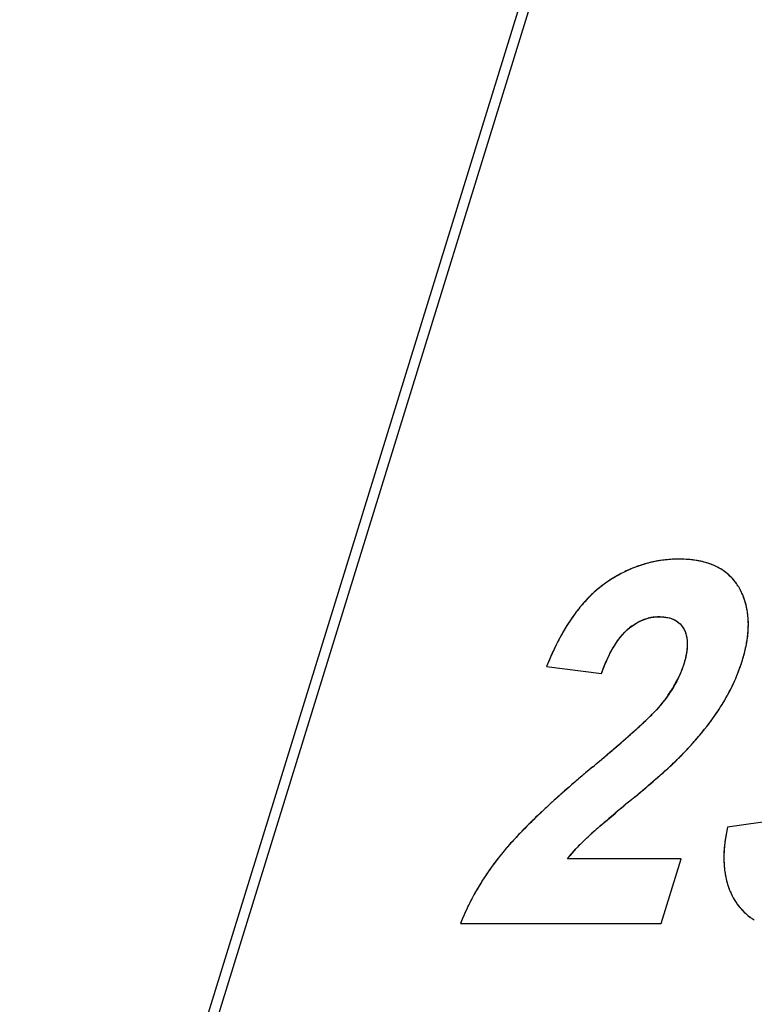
# Model space of a CAD drawing. Header units: millimetres. Extents: x 0 to 420, y 0 to 297.
# Tile 85 of 119: x 247.19 to 249.73, y 212.46 to 215.86. Entities that reach past the tile are written whole.
import ezdxf

# ---------------------------------------------------------------- set-up
doc = ezdxf.new("R2010")
doc.units = ezdxf.units.MM
doc.header["$LTSCALE"] = 23.1
doc.layers.get('0').update_dxf_attribs({"linetype": 'CONTINUOUS'})
doc.layers.add('03___PRT_ALL_CURVES', color=7, linetype='CONTINUOUS')
doc.layers.add('PRITING', color=7, linetype='CONTINUOUS')

msp = doc.modelspace()

# ---------------------------------------------------------------- linework, layer by layer
at = {"color": 7, "linetype": 'Continuous'}
for p, q in [((246.3059, 207.3479), (260.9182, 254.6335)), ((246.3132, 207.4909), (260.8372, 254.4906))]:
    msp.add_line(p, q, dxfattribs=at)
at = {"layer": '03___PRT_ALL_CURVES', "color": 4, "linetype": 'Continuous'}
for p, q in [((249.0089, 213.6266), (249.1985, 213.6027)), ((249.3954, 213.4851), (249.3876, 213.4763)), ((249.8341, 213.1), (249.634, 213.0718)), ((249.4735, 212.9624), (249.0808, 212.9624)), ((249.4045, 212.7392), (249.4735, 212.9624)), ((248.7114, 212.7392), (249.4045, 212.7392))]:
    msp.add_line(p, q, dxfattribs=at)
for centre, radius, start, end in [((249.4713, 213.5616), 0.4372, 111.558, 114.5667), ((249.4674, 213.5715), 0.4266, 108.5118, 111.5565), ((249.4651, 213.5782), 0.4195, 105.328, 108.5104), ((249.4642, 213.5815), 0.4161, 102.2356, 105.3261), ((249.4643, 213.5813), 0.4163, 99.1579, 102.2339), ((249.4648, 213.5776), 0.4201, 96.005, 99.1561), ((249.4656, 213.5701), 0.4276, 92.9247, 96.0035), ((249.4662, 213.5591), 0.4385, 89.9928, 92.9238), ((249.4665, 213.5705), 0.4272, 86.7092, 90.0428), ((249.4701, 213.6318), 0.3658, 82.9952, 86.7125), ((249.4763, 213.6826), 0.3146, 78.9147, 82.9968), ((249.4844, 213.7236), 0.2728, 74.4357, 78.9156), ((249.4933, 213.7558), 0.2394, 69.5459, 74.435), ((249.5023, 213.7799), 0.2136, 64.28, 69.5424), ((249.5105, 213.797), 0.1947, 58.6766, 64.2739), ((249.4969, 213.5133), 0.492, 120.3437, 123.1868), ((249.4856, 213.5326), 0.4695, 117.4632, 120.3424), ((249.4772, 213.5487), 0.4515, 114.5676, 117.4617), ((249.517, 213.8077), 0.1822, 52.7998, 58.6678), ((249.521, 213.813), 0.1756, 46.7932, 52.7884), ((249.5215, 213.8136), 0.1748, 40.7982, 46.781), ((249.4403, 213.5895), 0.397, 125.9034, 129.3468), ((249.5116, 213.4909), 0.5188, 123.1872, 125.9002), ((249.5178, 213.8104), 0.1797, 34.9213, 40.7868), ((249.509, 213.8044), 0.1903, 29.2812, 34.9119), ((249.4781, 213.5464), 0.4544, 132.8531, 136.122), ((249.4565, 213.5696), 0.4227, 129.3503, 132.8531), ((249.4716, 213.7832), 0.2333, 24.3999, 29.3194), ((249.4706, 213.7827), 0.2345, 19.8712, 24.3944), ((249.5332, 213.4961), 0.529, 139.2457, 141.3772), ((249.5051, 213.5204), 0.4918, 136.1229, 139.2563), ((249.4641, 213.7805), 0.2413, 13.9859, 19.8567), ((249.4461, 213.7762), 0.2598, 6.445, 13.9473), ((249.625, 213.4281), 0.6433, 145.0137, 147.5606), ((249.5722, 213.4652), 0.5788, 141.402, 145.0296), ((249.3995, 213.6381), 0.1604, 89.923, 100.805), ((249.4197, 213.773), 0.2864, 2.3038, 6.4855), ((249.679, 213.3938), 0.7073, 147.5611, 150.0231), ((249.4221, 213.6039), 0.2012, 125.8327, 132.1126), ((249.4002, 213.6388), 0.1598, 108.3173, 115.6296), ((249.3988, 213.6427), 0.1557, 100.8611, 108.2975), ((249.362, 213.7728), 0.3442, 354.8165, 358.5448), ((249.3938, 213.7719), 0.3123, 358.5489, 2.305), ((249.7431, 213.3568), 0.7813, 150.0236, 152.4083), ((249.3232, 213.7763), 0.3831, 351.4339, 354.8182), ((249.8309, 213.3112), 0.8802, 152.4219, 155.3536), ((249.2284, 213.7933), 0.4795, 345.444, 348.3938), ((249.2793, 213.7829), 0.4275, 348.3954, 351.4365), ((249.9164, 213.2715), 0.9745, 155.3282, 156.6757), ((249.1701, 213.8084), 0.5397, 342.802, 345.4469), ((249.9915, 213.2392), 1.0562, 156.6824, 158.4829), ((249.0665, 213.8402), 0.648, 340.0842, 342.8278), ((249.137, 213.7452), 0.3634, 331.3462, 335.6529), ((249.0645, 213.8409), 0.6502, 337.494, 340.0832), ((249.0908, 213.7704), 0.4161, 327.4202, 331.3463), ((249.0497, 213.8476), 0.6664, 332.3893, 334.9248), ((249.0589, 213.8433), 0.6563, 334.9257, 337.4931), ((249.0369, 213.8048), 0.48, 323.9788, 327.4244), ((249.0372, 213.8542), 0.6806, 329.8935, 332.3885), ((249.0214, 213.8633), 0.6988, 327.4456, 329.8927), ((248.792, 214.0383), 0.8189, 314.4503, 315.5356), ((248.9899, 213.8444), 0.5418, 315.5046, 317.2111), ((248.8683, 213.9644), 0.8823, 324.068, 325.2182), ((248.9277, 213.9234), 0.8101, 325.204, 327.4314), ((247.8638, 215.0179), 2.1685, 312.205, 312.7293), ((248.2258, 214.6263), 1.6352, 312.7198, 313.5007), ((248.5492, 214.2857), 1.1656, 313.4959, 314.4516), ((248.7404, 214.0603), 1.0421, 321.2148, 322.2922), ((248.8076, 214.0086), 0.9573, 322.2832, 324.0587), ((246.8426, 216.1567), 3.6981, 311.2069, 311.628), ((247.414, 215.5141), 2.8382, 311.6229, 312.2006), ((248.6677, 214.1189), 1.1355, 319.6392, 321.2071), ((245.4924, 217.7089), 5.7554, 310.53856, 310.84789), ((246.2159, 216.8722), 4.6493, 310.8468, 311.2081), ((248.5023, 214.2621), 1.3543, 317.2662, 318.6677), ((248.5886, 214.186), 1.2393, 318.6748, 319.6472), ((244.652, 218.6914), 7.0483, 310.26175, 310.53901), ((248.4102, 214.3468), 1.4794, 316.4376, 317.2738), ((243.4698, 220.0881), 8.8782, 309.92907, 310.25886), ((248.4526, 214.3498), 1.4514, 312.6041, 313.4457), ((248.695, 214.0939), 1.099, 313.4455, 314.378), ((252.3162, 209.5126), 4.9095, 130.3166, 130.9031), ((252.6997, 209.0612), 5.5018, 129.9331, 130.3202), ((247.5432, 215.3584), 2.8095, 311.1223, 311.5494), ((247.8867, 214.971), 2.2918, 311.5481, 312.0499), ((248.1784, 214.6476), 1.8563, 312.0492, 312.613), ((251.9151, 209.9757), 4.2969, 130.9037, 131.4807), ((246.5738, 216.4779), 4.2904, 310.2904, 310.752), ((247.1492, 215.8096), 3.4085, 310.7571, 311.1234), ((251.542, 210.3974), 3.7338, 131.4785, 132.1736), ((245.0956, 218.2295), 6.5825, 309.73471, 310.02353), ((245.8691, 217.3083), 5.3796, 310.0249, 310.2963), ((251.2057, 210.7688), 3.2328, 132.1753, 132.8253), ((257.3802, 203.45), 12.636, 129.73216, 129.98846), ((250.8783, 211.1216), 2.7515, 132.8186, 133.7503), ((254.9907, 206.2996), 8.9171, 129.9914, 130.21789), ((250.3187, 211.6987), 1.9475, 134.4832, 135.6954), ((250.5887, 211.4244), 2.3324, 133.7566, 134.496), ((252.1271, 209.6722), 4.4928, 130.3978, 130.9), ((253.5749, 207.9743), 6.7241, 130.22003, 130.41605), ((250.0821, 211.9301), 1.6166, 135.7077, 136.5748), ((250.8287, 211.1711), 2.5096, 130.8986, 131.502), ((250.2446, 212.9396), 0.6248, 167.7841, 170.0506), ((249.7123, 212.2727), 1.1125, 137.7079, 139.1733), ((249.9003, 212.1019), 1.3664, 136.5682, 137.7162), ((249.627, 212.5167), 0.7055, 133.4587, 135.5534), ((250.107, 212.9605), 0.4856, 172.7244, 175.7838), ((250.1735, 212.952), 0.5526, 170.0448, 172.7287), ((249.5328, 212.4276), 0.8753, 139.1641, 140.9728), ((249.5074, 212.63), 0.5408, 137.688, 139.9653), ((249.5644, 212.5781), 0.6178, 135.5541, 137.6894), ((250.0507, 212.9646), 0.4291, 175.7878, 178.8504), ((249.6262, 212.3522), 0.9954, 142.2578, 143.6559), ((249.6428, 212.3393), 1.0165, 141.0105, 142.2583), ((249.4549, 212.6741), 0.4723, 139.9643, 142.3777), ((250.0045, 212.9656), 0.3829, 178.8495, 182.1694), ((249.9648, 212.964), 0.3432, 182.1673, 185.8536), ((249.5928, 212.3761), 0.9543, 145.1186, 146.462), ((249.6089, 212.3648), 0.974, 143.6558, 145.1181), ((249.9313, 212.9606), 0.3095, 185.8529, 189.896), ((249.5624, 212.3957), 0.9182, 147.8837, 149.3966), ((249.5776, 212.3861), 0.9361, 146.4618, 147.8839), ((249.9052, 212.9561), 0.283, 189.9017, 193.9327), ((249.8854, 212.9512), 0.2626, 193.9335, 198.3499), ((249.5478, 212.4043), 0.9012, 149.3968, 150.8798), ((249.8709, 212.9464), 0.2473, 198.3538, 203.0101), ((249.8619, 212.9426), 0.2376, 203.0168, 207.6145), ((249.5218, 212.4184), 0.8716, 152.2866, 153.8375), ((249.5345, 212.4117), 0.886, 150.8801, 152.2869), ((249.8577, 212.9404), 0.2329, 207.6199, 212.5597), ((249.8442, 212.9317), 0.2168, 212.5318, 217.3725), ((249.4981, 212.4297), 0.8454, 155.4493, 156.8465), ((249.5092, 212.4246), 0.8576, 153.8375, 155.4487), ((249.8334, 212.9235), 0.2032, 217.3765, 222.6165), ((249.8272, 212.9178), 0.1948, 222.6243, 228.0667), ((249.4877, 212.4341), 0.8341, 156.846, 158.5426), ((249.8252, 212.9155), 0.1917, 228.076, 233.5834), ((249.8265, 212.9174), 0.194, 233.5928, 239.0541)]:
    msp.add_arc(centre, radius, start, end, dxfattribs=at)
for points in [[(249.3997, 213.7985), (249.41, 213.7985), (249.4195, 213.7976), (249.4281, 213.7958)], [(249.3044, 213.767), (249.313, 213.7732), (249.3219, 213.7785), (249.331, 213.7829)], [(249.4281, 213.7958), (249.434, 213.7946), (249.4396, 213.7929), (249.4447, 213.7909)], [(249.4447, 213.7909), (249.4522, 213.7879), (249.4588, 213.784), (249.4647, 213.7792)], [(249.4647, 213.7792), (249.4726, 213.7727), (249.4791, 213.7646), (249.4841, 213.7549)], [(249.2622, 213.7262), (249.2703, 213.7364), (249.2786, 213.7454), (249.2872, 213.7532)], [(249.4841, 213.7549), (249.4866, 213.7501), (249.4886, 213.7449), (249.4902, 213.7394)], [(249.4902, 213.7394), (249.4918, 213.734), (249.493, 213.7283), (249.4938, 213.7222)], [(249.2321, 213.6796), (249.2369, 213.6884), (249.2417, 213.6966), (249.2467, 213.7043)], [(249.2467, 213.7043), (249.2517, 213.7121), (249.2569, 213.7194), (249.2622, 213.7262)], [(249.4948, 213.7028), (249.4947, 213.6958), (249.4941, 213.6885), (249.4931, 213.6809)], [(249.4938, 213.7222), (249.4945, 213.716), (249.4949, 213.7096), (249.4948, 213.7028)], [(249.2181, 213.6512), (249.2226, 213.6612), (249.2273, 213.6707), (249.2321, 213.6796)], [(249.4931, 213.6809), (249.4921, 213.6735), (249.4907, 213.6658), (249.4889, 213.6578)], [(249.1985, 213.6027), (249.2048, 213.6201), (249.2113, 213.6363), (249.2181, 213.6512)], [(249.4819, 213.6318), (249.4782, 213.6196), (249.4736, 213.6075), (249.4681, 213.5954)], [(249.4889, 213.6578), (249.487, 213.6495), (249.4847, 213.6408), (249.4819, 213.6318)], [(249.4251, 213.5225), (249.4161, 213.5101), (249.4061, 213.4976), (249.3954, 213.4851)], [(249.4636, 213.3084), (249.4704, 213.3151), (249.4767, 213.3214), (249.4823, 213.3273)], [(249.1417, 213.0289), (249.1477, 213.0346), (249.1557, 213.0418), (249.1656, 213.0507)]]:
    msp.add_open_spline(points, degree=3, dxfattribs=at)
at = {"layer": 'PRITING', "color": 4, "linetype": 'Continuous'}
for p, q in [((249.0089, 213.6266), (249.1985, 213.6027)), ((249.3954, 213.4851), (249.3876, 213.4763)), ((249.8341, 213.1), (249.634, 213.0718)), ((249.4735, 212.9624), (249.0808, 212.9624)), ((249.4045, 212.7392), (249.4735, 212.9624)), ((248.7114, 212.7392), (249.4045, 212.7392))]:
    msp.add_line(p, q, dxfattribs=at)
for centre, radius, start, end in [((249.4713, 213.5616), 0.4372, 111.558, 114.5667), ((249.4674, 213.5715), 0.4266, 108.5118, 111.5565), ((249.4651, 213.5782), 0.4195, 105.328, 108.5104), ((249.4642, 213.5815), 0.4161, 102.2356, 105.3261), ((249.4643, 213.5813), 0.4163, 99.1579, 102.2339), ((249.4648, 213.5776), 0.4201, 96.005, 99.1561), ((249.4656, 213.5701), 0.4276, 92.9247, 96.0035), ((249.4662, 213.5591), 0.4385, 89.9928, 92.9238), ((249.4665, 213.5705), 0.4272, 86.7092, 90.0428), ((249.4701, 213.6318), 0.3658, 82.9952, 86.7125), ((249.4763, 213.6826), 0.3146, 78.9147, 82.9968), ((249.4844, 213.7236), 0.2728, 74.4357, 78.9156), ((249.4933, 213.7558), 0.2394, 69.5459, 74.435), ((249.5023, 213.7799), 0.2136, 64.28, 69.5424), ((249.5105, 213.797), 0.1947, 58.6766, 64.2739), ((249.4969, 213.5133), 0.492, 120.3437, 123.1868), ((249.4856, 213.5326), 0.4695, 117.4632, 120.3424), ((249.4772, 213.5487), 0.4515, 114.5676, 117.4617), ((249.517, 213.8077), 0.1822, 52.7998, 58.6678), ((249.521, 213.813), 0.1756, 46.7932, 52.7884), ((249.5215, 213.8136), 0.1748, 40.7982, 46.781), ((249.4403, 213.5895), 0.397, 125.9034, 129.3468), ((249.5116, 213.4909), 0.5188, 123.1872, 125.9002), ((249.5178, 213.8104), 0.1797, 34.9213, 40.7868), ((249.509, 213.8044), 0.1903, 29.2812, 34.9119), ((249.4781, 213.5464), 0.4544, 132.8531, 136.122), ((249.4565, 213.5696), 0.4227, 129.3503, 132.8531), ((249.4716, 213.7832), 0.2333, 24.3999, 29.3194), ((249.4706, 213.7827), 0.2345, 19.8712, 24.3944), ((249.5332, 213.4961), 0.529, 139.2457, 141.3772), ((249.5051, 213.5204), 0.4918, 136.1229, 139.2563), ((249.4641, 213.7805), 0.2413, 13.9859, 19.8567), ((249.4461, 213.7762), 0.2598, 6.445, 13.9473), ((249.625, 213.4281), 0.6433, 145.0137, 147.5606), ((249.5722, 213.4652), 0.5788, 141.402, 145.0296), ((249.3995, 213.6381), 0.1604, 89.923, 100.805), ((249.4197, 213.773), 0.2864, 2.3038, 6.4855), ((249.679, 213.3938), 0.7073, 147.5611, 150.0231), ((249.4221, 213.6039), 0.2012, 125.8327, 132.1126), ((249.4002, 213.6388), 0.1598, 108.3173, 115.6296), ((249.3988, 213.6427), 0.1557, 100.8611, 108.2975), ((249.362, 213.7728), 0.3442, 354.8165, 358.5448), ((249.3938, 213.7719), 0.3123, 358.5489, 2.305), ((249.7431, 213.3568), 0.7813, 150.0236, 152.4083), ((249.3232, 213.7763), 0.3831, 351.4339, 354.8182), ((249.8309, 213.3112), 0.8802, 152.4219, 155.3536), ((249.2284, 213.7933), 0.4795, 345.444, 348.3938), ((249.2793, 213.7829), 0.4275, 348.3954, 351.4365), ((249.9164, 213.2715), 0.9745, 155.3282, 156.6757), ((249.1701, 213.8084), 0.5397, 342.802, 345.4469), ((249.9915, 213.2392), 1.0562, 156.6824, 158.4829), ((249.0665, 213.8402), 0.648, 340.0842, 342.8278), ((249.137, 213.7452), 0.3634, 331.3462, 335.6529), ((249.0645, 213.8409), 0.6502, 337.494, 340.0832), ((249.0908, 213.7704), 0.4161, 327.4202, 331.3463), ((249.0497, 213.8476), 0.6664, 332.3893, 334.9248), ((249.0589, 213.8433), 0.6563, 334.9257, 337.4931), ((249.0369, 213.8048), 0.48, 323.9788, 327.4244), ((249.0372, 213.8542), 0.6806, 329.8935, 332.3885), ((249.0214, 213.8633), 0.6988, 327.4456, 329.8927), ((248.792, 214.0383), 0.8189, 314.4503, 315.5356), ((248.9899, 213.8444), 0.5418, 315.5046, 317.2111), ((248.8683, 213.9644), 0.8823, 324.068, 325.2182), ((248.9277, 213.9234), 0.8101, 325.204, 327.4314), ((247.8638, 215.0179), 2.1685, 312.205, 312.7293), ((248.2258, 214.6263), 1.6352, 312.7198, 313.5007), ((248.5492, 214.2857), 1.1656, 313.4959, 314.4516), ((248.7404, 214.0603), 1.0421, 321.2148, 322.2922), ((248.8076, 214.0086), 0.9573, 322.2832, 324.0587), ((246.8426, 216.1567), 3.6981, 311.2069, 311.628), ((247.414, 215.5141), 2.8382, 311.6229, 312.2006), ((248.6677, 214.1189), 1.1355, 319.6392, 321.2071), ((245.4924, 217.7089), 5.7554, 310.53856, 310.84789), ((246.2159, 216.8722), 4.6493, 310.8468, 311.2081), ((248.5023, 214.2621), 1.3543, 317.2662, 318.6677), ((248.5886, 214.186), 1.2393, 318.6748, 319.6472), ((244.652, 218.6914), 7.0483, 310.26175, 310.53901), ((248.4102, 214.3468), 1.4794, 316.4376, 317.2738), ((243.4698, 220.0881), 8.8782, 309.92907, 310.25886), ((248.4526, 214.3498), 1.4514, 312.6041, 313.4457), ((248.695, 214.0939), 1.099, 313.4455, 314.378), ((252.3162, 209.5126), 4.9095, 130.3166, 130.9031), ((252.6997, 209.0612), 5.5018, 129.9331, 130.3202), ((247.5432, 215.3584), 2.8095, 311.1223, 311.5494), ((247.8867, 214.971), 2.2918, 311.5481, 312.0499), ((248.1784, 214.6476), 1.8563, 312.0492, 312.613), ((251.9151, 209.9757), 4.2969, 130.9037, 131.4807), ((246.5738, 216.4779), 4.2904, 310.2904, 310.752), ((247.1492, 215.8096), 3.4085, 310.7571, 311.1234), ((251.542, 210.3974), 3.7338, 131.4785, 132.1736), ((245.0956, 218.2295), 6.5825, 309.73471, 310.02353), ((245.8691, 217.3083), 5.3796, 310.0249, 310.2963), ((251.2057, 210.7688), 3.2328, 132.1753, 132.8253), ((257.3802, 203.45), 12.636, 129.73216, 129.98846), ((250.8783, 211.1216), 2.7515, 132.8186, 133.7503), ((254.9907, 206.2996), 8.9171, 129.9914, 130.21789), ((250.3187, 211.6987), 1.9475, 134.4832, 135.6954), ((250.5887, 211.4244), 2.3324, 133.7566, 134.496), ((252.1271, 209.6722), 4.4928, 130.3978, 130.9), ((253.5749, 207.9743), 6.7241, 130.22003, 130.41605), ((250.0821, 211.9301), 1.6166, 135.7077, 136.5748), ((250.8287, 211.1711), 2.5096, 130.8986, 131.502), ((250.2446, 212.9396), 0.6248, 167.7841, 170.0506), ((249.7123, 212.2727), 1.1125, 137.7079, 139.1733), ((249.9003, 212.1019), 1.3664, 136.5682, 137.7162), ((249.627, 212.5167), 0.7055, 133.4587, 135.5534), ((250.107, 212.9605), 0.4856, 172.7244, 175.7838), ((250.1735, 212.952), 0.5526, 170.0448, 172.7287), ((249.5328, 212.4276), 0.8753, 139.1641, 140.9728), ((249.5074, 212.63), 0.5408, 137.688, 139.9653), ((249.5644, 212.5781), 0.6178, 135.5541, 137.6894), ((250.0507, 212.9646), 0.4291, 175.7878, 178.8504), ((249.6262, 212.3522), 0.9954, 142.2578, 143.6559), ((249.6428, 212.3393), 1.0165, 141.0105, 142.2583), ((249.4549, 212.6741), 0.4723, 139.9643, 142.3777), ((250.0045, 212.9656), 0.3829, 178.8495, 182.1694), ((249.9648, 212.964), 0.3432, 182.1673, 185.8536), ((249.5928, 212.3761), 0.9543, 145.1186, 146.462), ((249.6089, 212.3648), 0.974, 143.6558, 145.1181), ((249.9313, 212.9606), 0.3095, 185.8529, 189.896), ((249.5624, 212.3957), 0.9182, 147.8837, 149.3966), ((249.5776, 212.3861), 0.9361, 146.4618, 147.8839), ((249.9052, 212.9561), 0.283, 189.9017, 193.9327), ((249.8854, 212.9512), 0.2626, 193.9335, 198.3499), ((249.5478, 212.4043), 0.9012, 149.3968, 150.8798), ((249.8709, 212.9464), 0.2473, 198.3538, 203.0101), ((249.8619, 212.9426), 0.2376, 203.0168, 207.6145), ((249.5218, 212.4184), 0.8716, 152.2866, 153.8375), ((249.5345, 212.4117), 0.886, 150.8801, 152.2869), ((249.8577, 212.9404), 0.2329, 207.6199, 212.5597), ((249.8442, 212.9317), 0.2168, 212.5318, 217.3725), ((249.4981, 212.4297), 0.8454, 155.4493, 156.8465), ((249.5092, 212.4246), 0.8576, 153.8375, 155.4487), ((249.8334, 212.9235), 0.2032, 217.3765, 222.6165), ((249.8272, 212.9178), 0.1948, 222.6243, 228.0667), ((249.4877, 212.4341), 0.8341, 156.846, 158.5426), ((249.8252, 212.9155), 0.1917, 228.076, 233.5834), ((249.8265, 212.9174), 0.194, 233.5928, 239.0541)]:
    msp.add_arc(centre, radius, start, end, dxfattribs=at)
at = {"layer": 'PRITING', "color": 7, "linetype": 'Continuous'}
for centre, radius, start, end in [((249.498, 213.5115), 0.494, 120.4369, 123.2096), ((249.5106, 213.4923), 0.517, 123.2076, 125.9031), ((249.5085, 213.8039), 0.191, 29.3183, 34.9971), ((249.4732, 213.784), 0.2315, 24.6259, 29.3384), ((249.4395, 213.7752), 0.2665, 6.5953, 10.8804), ((249.9101, 213.2744), 0.9675, 155.3023, 156.5911), ((250.0027, 213.2346), 1.0683, 156.6045, 158.4705), ((249.0652, 213.8406), 0.6494, 337.6113, 342.8238), ((249.0568, 213.8442), 0.6585, 333.7325, 337.6056), ((249.0324, 213.8566), 0.6859, 327.4211, 333.7029), ((248.7856, 214.0465), 0.8293, 314.1859, 315.4012), ((247.7839, 215.1051), 2.2868, 312.0334, 312.6444), ((248.1909, 214.6631), 1.6859, 312.6474, 313.3991), ((248.4173, 214.4235), 1.3563, 313.4019, 314.2405), ((246.7586, 216.2484), 3.8224, 310.6732, 311.9741), ((244.7132, 218.6174), 6.9523, 310.10683, 310.73361), ((248.9724, 213.8134), 0.7045, 315.2678, 316.3672), ((243.3226, 220.2648), 9.1082, 309.92562, 310.12155), ((248.8625, 213.9223), 0.8592, 314.2862, 315.2658), ((245.4234, 217.8393), 6.0728, 309.70957, 309.95958), ((257.0057, 203.8994), 12.051, 129.7289, 130.08523), ((250.443, 211.5746), 2.1232, 133.6622, 135.5135), ((249.8438, 212.9314), 0.2163, 212.5257, 217.5481)]:
    msp.add_arc(centre, radius, start, end, dxfattribs=at)
for points, knots in [([(249.4662, 213.9977), (249.4479, 213.9977), (249.3718, 213.9931), (249.2975, 213.9667), (249.2478, 213.9375)], [0, 0, 0, 0, 0.241615, 1, 1, 1, 1]), ([(249.5945, 213.9727), (249.5852, 213.9771), (249.5442, 213.993), (249.4997, 213.9977), (249.4662, 213.9977)], [0, 0, 0, 0, 0.236537, 1, 1, 1, 1]), ([(249.665, 213.9135), (249.6519, 213.9321), (249.6288, 213.9542), (249.6018, 213.9692), (249.5945, 213.9727)], [0, 0, 0, 0, 0.738873, 1, 1, 1, 1]), ([(249.1319, 213.8409), (249.1212, 213.8283), (249.0819, 213.7779), (249.0508, 213.7216), (249.031, 213.6787)], [0, 0, 0, 0, 0.259209, 1, 1, 1, 1]), ([(249.3997, 213.7985), (249.4045, 213.7985), (249.4223, 213.7978), (249.4402, 213.7936), (249.4519, 213.7876)], [0, 0, 0, 0, 0.264814, 1, 1, 1, 1]), ([(249.6856, 213.6489), (249.6897, 213.662), (249.7035, 213.713), (249.7087, 213.767), (249.7042, 213.8058)], [0, 0, 0, 0, 0.260404, 1, 1, 1, 1]), ([(249.2182, 213.6515), (249.2223, 213.6604), (249.2403, 213.6973), (249.264, 213.7323), (249.2872, 213.7532)], [0, 0, 0, 0, 0.240064, 1, 1, 1, 1]), ([(249.4841, 213.7549), (249.4886, 213.7461), (249.5007, 213.7053), (249.4913, 213.6622), (249.4819, 213.6318)], [0, 0, 0, 0, 0.237765, 1, 1, 1, 1]), ([(249.634, 213.0718), (249.6302, 213.0543), (249.6184, 212.9872), (249.6203, 212.9157), (249.6364, 212.8678)], [0, 0, 0, 0, 0.261338, 1, 1, 1, 1]), ([(248.8528, 212.9788), (248.8376, 212.96), (248.7817, 212.8858), (248.7366, 212.8032), (248.7114, 212.7392)], [0, 0, 0, 0, 0.259734, 1, 1, 1, 1])]:
    msp.add_open_spline(points, degree=3, knots=knots, dxfattribs=at)
for points in [[(249.2074, 213.9111), (249.1796, 213.8909), (249.1543, 213.8669), (249.1319, 213.8409)], [(249.7012, 213.8255), (249.6975, 213.8444), (249.6917, 213.863), (249.6837, 213.8805)], [(249.3595, 213.7934), (249.3726, 213.7968), (249.3862, 213.7985), (249.3997, 213.7985)], [(249.2872, 213.7532), (249.3077, 213.7716), (249.3328, 213.7864), (249.3595, 213.7934)], [(249.4519, 213.7876), (249.4655, 213.7805), (249.4771, 213.7685), (249.4841, 213.7549)], [(249.1985, 213.6027), (249.2044, 213.6192), (249.2109, 213.6355), (249.2182, 213.6515)], [(249.4819, 213.6318), (249.4781, 213.6193), (249.4734, 213.6071), (249.468, 213.5952)], [(249.468, 213.5952), (249.4604, 213.5783), (249.4513, 213.562), (249.4414, 213.5464)], [(249.4414, 213.5464), (249.4276, 213.5249), (249.412, 213.5044), (249.3954, 213.4851)], [(249.3954, 213.4851), (249.3892, 213.4779), (249.3827, 213.471), (249.3761, 213.4643)], [(249.5644, 213.4222), (249.5806, 213.4432), (249.5961, 213.4649), (249.6104, 213.4873)], [(249.4823, 213.3273), (249.5111, 213.3576), (249.5387, 213.3891), (249.5644, 213.4222)], [(249.3236, 213.1845), (249.371, 213.2242), (249.4182, 213.2641), (249.4624, 213.3073)], [(249.1681, 213.2799), (249.1029, 213.2253), (249.0386, 213.1694), (248.9771, 213.1106)], [(249.1417, 213.0289), (249.1751, 213.0605), (249.2106, 213.0898), (249.2458, 213.1194)], [(248.9283, 213.0624), (248.902, 213.0356), (248.8764, 213.008), (248.8528, 212.9788)], [(249.0808, 212.9624), (249.0992, 212.9862), (249.1199, 213.0082), (249.1417, 213.0289)], [(249.6364, 212.8678), (249.6426, 212.8494), (249.651, 212.8315), (249.6615, 212.8151)], [(249.6723, 212.7996), (249.6872, 212.7803), (249.7059, 212.7635), (249.7267, 212.751)]]:
    msp.add_open_spline(points, degree=3, dxfattribs=at)
at = {"layer": 'PRITING', "color": 4, "linetype": 'Continuous'}
for points in [[(249.3997, 213.7985), (249.41, 213.7985), (249.4195, 213.7976), (249.4281, 213.7958)], [(249.3044, 213.767), (249.313, 213.7732), (249.3219, 213.7785), (249.331, 213.7829)], [(249.4281, 213.7958), (249.434, 213.7946), (249.4396, 213.7929), (249.4447, 213.7909)], [(249.4447, 213.7909), (249.4522, 213.7879), (249.4588, 213.784), (249.4647, 213.7792)], [(249.4647, 213.7792), (249.4726, 213.7727), (249.4791, 213.7646), (249.4841, 213.7549)], [(249.2622, 213.7262), (249.2703, 213.7364), (249.2786, 213.7454), (249.2872, 213.7532)], [(249.4841, 213.7549), (249.4866, 213.7501), (249.4886, 213.7449), (249.4902, 213.7394)], [(249.4902, 213.7394), (249.4918, 213.734), (249.493, 213.7283), (249.4938, 213.7222)], [(249.2321, 213.6796), (249.2369, 213.6884), (249.2417, 213.6966), (249.2467, 213.7043)], [(249.2467, 213.7043), (249.2517, 213.7121), (249.2569, 213.7194), (249.2622, 213.7262)], [(249.4948, 213.7028), (249.4947, 213.6958), (249.4941, 213.6885), (249.4931, 213.6809)], [(249.4938, 213.7222), (249.4945, 213.716), (249.4949, 213.7096), (249.4948, 213.7028)], [(249.2181, 213.6512), (249.2226, 213.6612), (249.2273, 213.6707), (249.2321, 213.6796)], [(249.4931, 213.6809), (249.4921, 213.6735), (249.4907, 213.6658), (249.4889, 213.6578)], [(249.1985, 213.6027), (249.2048, 213.6201), (249.2113, 213.6363), (249.2181, 213.6512)], [(249.4819, 213.6318), (249.4782, 213.6196), (249.4736, 213.6075), (249.4681, 213.5954)], [(249.4889, 213.6578), (249.487, 213.6495), (249.4847, 213.6408), (249.4819, 213.6318)], [(249.4251, 213.5225), (249.4161, 213.5101), (249.4061, 213.4976), (249.3954, 213.4851)], [(249.4636, 213.3084), (249.4704, 213.3151), (249.4767, 213.3214), (249.4823, 213.3273)], [(249.1417, 213.0289), (249.1477, 213.0346), (249.1557, 213.0418), (249.1656, 213.0507)]]:
    msp.add_open_spline(points, degree=3, dxfattribs=at)

doc.saveas('drawing.dxf')
